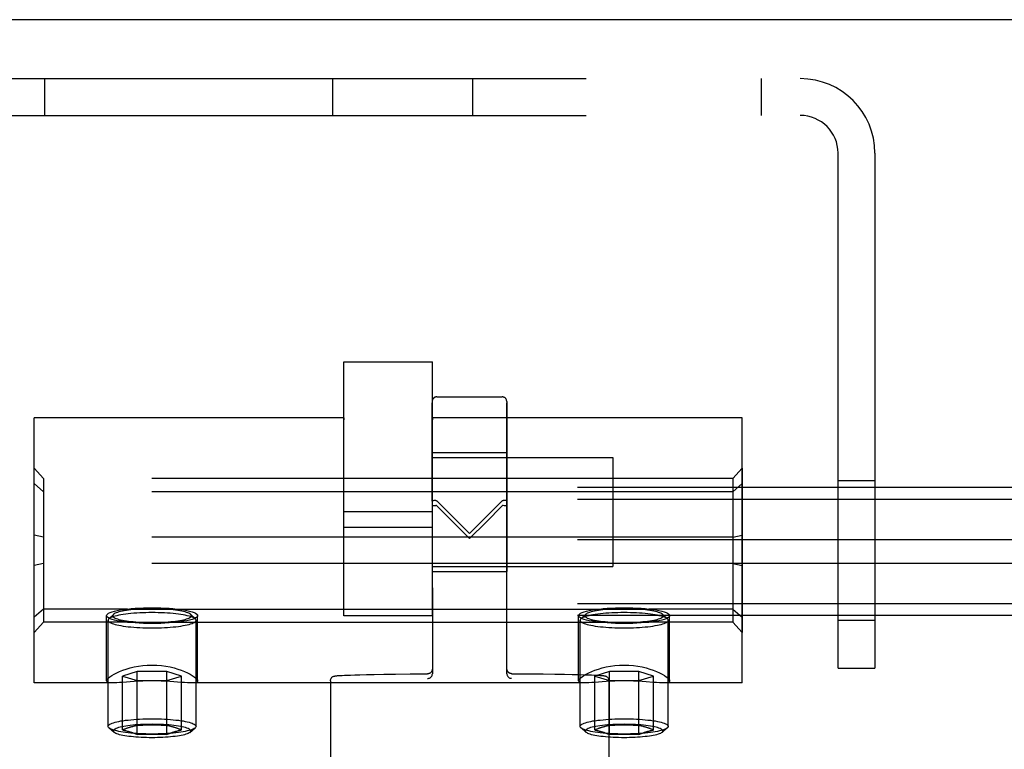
# Model space of a CAD drawing. Header units: inches. Extents: x 0 to 224, y 0 to 145.
# Tile 22 of 125: x 65.76 to 67.85, y 84.71 to 86.25. Entities that reach past the tile are written whole.
import ezdxf

# ---------------------------------------------------------------- set-up
doc = ezdxf.new("R2010")
doc.units = ezdxf.units.IN
doc.header["$LTSCALE"] = 12.302632
doc.header["$MEASUREMENT"] = 0
doc.linetypes.add('HIDDEN', pattern=[0.2, 0.1, -0.1])
doc.layers.get('0').update_dxf_attribs({"linetype": 'CONTINUOUS'})
doc.layers.add('02___PRT_ALL_AXES', color=7, linetype='CONTINUOUS')
doc.layers.add('DEFAULT_2', color=8, linetype='HIDDEN')

msp = doc.modelspace()

# ---------------------------------------------------------------- linework, layer by layer
at = {"color": 7, "linetype": 'Continuous'}
msp.add_line((145.7603, 86.2542), (28.3853, 86.2542), dxfattribs=at)
at = {"layer": '02___PRT_ALL_AXES', "color": 8, "linetype": 'HIDDEN'}
for p, q in [((66.6449, 85.4547), (66.7829, 85.4547)), ((65.7915, 84.8482), (65.7915, 85.4102)), ((66.4478, 85.4102), (65.7915, 85.4102)), ((66.4478, 85.4102), (66.4478, 85.406)), ((66.6353, 85.4102), (66.6353, 85.406)), ((67.2915, 85.4102), (66.6353, 85.4102)), ((67.2915, 84.8482), (67.2915, 85.4102)), ((66.635, 85.3366), (66.793, 85.3367)), ((66.635, 85.3366), (66.6351, 85.2129)), ((66.793, 85.3367), (66.7931, 85.213)), ((66.6353, 84.9906), (66.6353, 85.3261)), ((66.6353, 85.3261), (67.0173, 85.3261)), ((67.0173, 85.3261), (67.0173, 85.0951)), ((66.4478, 84.9906), (66.4478, 85.2488)), ((66.6353, 85.2108), (66.4478, 85.2108)), ((66.6351, 85.2129), (66.6352, 85.0846)), ((66.7931, 85.213), (66.7932, 85.0847)), ((66.6353, 85.178), (66.4478, 85.178)), ((66.6352, 85.0846), (66.7932, 85.0847)), ((66.6353, 85.0951), (67.0173, 85.0951)), ((65.9892, 85.0049), (67.0938, 85.0049)), ((65.945, 84.8525), (65.945, 84.9909)), ((65.9483, 84.756), (65.9483, 84.981)), ((65.9892, 84.9768), (67.0938, 84.9768)), ((66.1348, 84.756), (66.1348, 84.981)), ((66.138, 84.8525), (66.138, 84.9909)), ((66.6353, 84.9906), (66.4478, 84.9906)), ((66.945, 84.8525), (66.945, 84.9909)), ((66.9483, 84.756), (66.9483, 84.981)), ((67.1348, 84.756), (67.1348, 84.981)), ((67.138, 84.8525), (67.138, 84.9909)), ((66.4193, 84.8526), (66.4198, 84.0857)), ((67.0093, 84.853), (67.0096, 84.48)), ((65.9587, 84.8482), (65.7915, 84.8482)), ((66.9587, 84.8482), (66.1244, 84.8482)), ((67.2915, 84.8482), (67.1244, 84.8482))]:
    msp.add_line(p, q, dxfattribs=at)
for points in [[(65.945, 84.9909), (65.9455, 84.9925), (65.9469, 84.9942), (65.9493, 84.9958), (65.9526, 84.9974), (65.9568, 84.9989), (65.9618, 85.0003), (65.9676, 85.0016), (65.9742, 85.0029), (65.9814, 85.004), (65.9892, 85.0049)], [(65.9892, 85.0049), (65.9972, 85.0058), (66.0056, 85.0064), (66.0143, 85.0069), (66.0232, 85.0073), (66.0323, 85.0075), (66.0415, 85.0076)], [(66.0415, 85.0076), (66.0508, 85.0075), (66.0598, 85.0073), (66.0688, 85.0069), (66.0775, 85.0064), (66.0858, 85.0058), (66.0938, 85.0049)], [(66.0938, 85.0049), (66.1016, 85.004), (66.1088, 85.0029), (66.1154, 85.0016), (66.1212, 85.0003), (66.1262, 84.9989), (66.1304, 84.9974), (66.1337, 84.9958), (66.1361, 84.9942), (66.1375, 84.9925), (66.138, 84.9909)], [(66.945, 84.9909), (66.9455, 84.9925), (66.9469, 84.9942), (66.9493, 84.9958), (66.9526, 84.9974), (66.9568, 84.9989), (66.9618, 85.0003), (66.9676, 85.0016), (66.9742, 85.0029), (66.9814, 85.004), (66.9892, 85.0049)], [(66.9892, 85.0049), (66.9972, 85.0058), (67.0056, 85.0064), (67.0143, 85.0069), (67.0232, 85.0073), (67.0323, 85.0075), (67.0415, 85.0076)], [(67.0415, 85.0076), (67.0508, 85.0075), (67.0598, 85.0073), (67.0688, 85.0069), (67.0775, 85.0064), (67.0858, 85.0058), (67.0938, 85.0049)], [(67.0938, 85.0049), (67.1016, 85.004), (67.1088, 85.0029), (67.1154, 85.0016), (67.1212, 85.0003), (67.1262, 84.9989), (67.1304, 84.9974), (67.1337, 84.9958), (67.1361, 84.9942), (67.1375, 84.9925), (67.138, 84.9909)], [(65.9892, 84.9768), (65.9814, 84.9778), (65.9742, 84.9789), (65.9676, 84.9801), (65.9618, 84.9814), (65.9568, 84.9828), (65.9526, 84.9843), (65.9493, 84.9859), (65.9469, 84.9875), (65.9455, 84.9892), (65.945, 84.9909)], [(66.0415, 84.9741), (66.0323, 84.9742), (66.0232, 84.9744), (66.0143, 84.9748), (66.0056, 84.9753), (65.9972, 84.976), (65.9892, 84.9768)], [(66.0938, 84.9768), (66.0858, 84.976), (66.0775, 84.9753), (66.0688, 84.9748), (66.0598, 84.9744), (66.0508, 84.9742), (66.0415, 84.9741)], [(66.138, 84.9909), (66.1375, 84.9892), (66.1361, 84.9875), (66.1337, 84.9859), (66.1304, 84.9843), (66.1262, 84.9828), (66.1212, 84.9814), (66.1154, 84.9801), (66.1088, 84.9789), (66.1016, 84.9778), (66.0938, 84.9768)], [(66.9892, 84.9768), (66.9814, 84.9778), (66.9742, 84.9789), (66.9676, 84.9801), (66.9618, 84.9814), (66.9568, 84.9828), (66.9526, 84.9843), (66.9493, 84.9859), (66.9469, 84.9875), (66.9455, 84.9892), (66.945, 84.9909)], [(67.0415, 84.9741), (67.0323, 84.9742), (67.0232, 84.9744), (67.0143, 84.9748), (67.0056, 84.9753), (66.9972, 84.976), (66.9892, 84.9768)], [(67.0938, 84.9768), (67.0858, 84.976), (67.0775, 84.9753), (67.0688, 84.9748), (67.0598, 84.9744), (67.0508, 84.9742), (67.0415, 84.9741)], [(67.138, 84.9909), (67.1375, 84.9892), (67.1361, 84.9875), (67.1337, 84.9859), (67.1304, 84.9843), (67.1262, 84.9828), (67.1212, 84.9814), (67.1154, 84.9801), (67.1088, 84.9789), (67.1016, 84.9778), (67.0938, 84.9768)], [(65.945, 84.8525), (65.9455, 84.8543), (65.9469, 84.8564), (65.9491, 84.8587), (65.9523, 84.8613), (65.9563, 84.864), (65.9611, 84.8668), (65.9666, 84.8696), (65.9728, 84.8724), (65.9796, 84.8751), (65.987, 84.8777), (65.995, 84.88), (66.0035, 84.882), (66.0125, 84.8837), (66.0219, 84.885), (66.0315, 84.8858), (66.0415, 84.8861)], [(66.0415, 84.8861), (66.0515, 84.8858), (66.0612, 84.885), (66.0706, 84.8837), (66.0796, 84.882), (66.0881, 84.88), (66.096, 84.8777), (66.1034, 84.8751), (66.1103, 84.8724), (66.1165, 84.8696), (66.122, 84.8668), (66.1268, 84.864), (66.1307, 84.8613), (66.1339, 84.8587), (66.1362, 84.8564), (66.1375, 84.8543), (66.138, 84.8525)], [(66.945, 84.8525), (66.9455, 84.8543), (66.9469, 84.8564), (66.9491, 84.8587), (66.9523, 84.8613), (66.9563, 84.864), (66.9611, 84.8668), (66.9666, 84.8696), (66.9728, 84.8724), (66.9796, 84.8751), (66.987, 84.8777), (66.995, 84.88), (67.0035, 84.882), (67.0125, 84.8837), (67.0219, 84.885), (67.0315, 84.8858), (67.0415, 84.8861)], [(67.0415, 84.8861), (67.0515, 84.8858), (67.0612, 84.885), (67.0706, 84.8837), (67.0796, 84.882), (67.0881, 84.88), (67.096, 84.8777), (67.1034, 84.8751), (67.1103, 84.8724), (67.1165, 84.8696), (67.122, 84.8668), (67.1268, 84.864), (67.1307, 84.8613), (67.1339, 84.8587), (67.1362, 84.8564), (67.1375, 84.8543), (67.138, 84.8525)], [(65.9584, 84.8482), (65.9563, 84.8483), (65.9523, 84.8485), (65.9492, 84.849), (65.9469, 84.8499), (65.9455, 84.851), (65.945, 84.8525)], [(65.9796, 84.8494), (65.9728, 84.8489), (65.9666, 84.8485), (65.9611, 84.8483), (65.9584, 84.8482)], [(66.0415, 84.8526), (66.0315, 84.8525), (66.0219, 84.8522), (66.0125, 84.8518), (66.0035, 84.8512), (65.995, 84.8506), (65.9796, 84.8494)], [(66.088, 84.8506), (66.0795, 84.8512), (66.0705, 84.8518), (66.0611, 84.8522), (66.0515, 84.8525), (66.0415, 84.8526)], [(66.1247, 84.8482), (66.122, 84.8483), (66.1164, 84.8485), (66.1102, 84.8489), (66.1034, 84.8494), (66.088, 84.8506)], [(66.138, 84.8525), (66.1375, 84.851), (66.1362, 84.8499), (66.1339, 84.849), (66.1307, 84.8485), (66.1267, 84.8483), (66.1247, 84.8482)], [(66.9584, 84.8482), (66.9563, 84.8483), (66.9523, 84.8485), (66.9492, 84.849), (66.9469, 84.8499), (66.9455, 84.851), (66.945, 84.8525)], [(66.9796, 84.8494), (66.9728, 84.8489), (66.9666, 84.8485), (66.9611, 84.8483), (66.9584, 84.8482)], [(67.0415, 84.8526), (67.0315, 84.8525), (67.0219, 84.8522), (67.0125, 84.8518), (67.0035, 84.8512), (66.995, 84.8506), (66.9796, 84.8494)], [(67.088, 84.8506), (67.0795, 84.8512), (67.0705, 84.8518), (67.0611, 84.8522), (67.0515, 84.8525), (67.0415, 84.8526)], [(67.1247, 84.8482), (67.122, 84.8483), (67.1164, 84.8485), (67.1102, 84.8489), (67.1034, 84.8494), (67.088, 84.8506)], [(67.138, 84.8525), (67.1375, 84.851), (67.1362, 84.8499), (67.1339, 84.849), (67.1307, 84.8485), (67.1267, 84.8483), (67.1247, 84.8482)]]:
    msp.add_lwpolyline(points, dxfattribs=at)
at = {"layer": 'DEFAULT_2', "color": 8, "linetype": 'HIDDEN'}
for p, q in [((65.7308, 86.1292), (67.4148, 86.1292)), ((65.8138, 86.1292), (65.8138, 86.0512)), ((66.4248, 86.0512), (66.4248, 86.1292)), ((66.7208, 86.0512), (66.7208, 86.1292)), ((67.3318, 86.1292), (67.3318, 86.0512)), ((65.7308, 86.0512), (67.4148, 86.0512)), ((67.4948, 84.8792), (67.4948, 85.9712)), ((67.5728, 85.9712), (67.5728, 84.8792)), ((66.4478, 85.2488), (66.4478, 85.5291)), ((66.4478, 85.5291), (66.6353, 85.5291)), ((66.6353, 85.2488), (66.6353, 85.5291)), ((66.6349, 85.4446), (66.6351, 85.2236)), ((66.6351, 85.2337), (66.6349, 85.4422)), ((66.7929, 85.4447), (66.7931, 85.2237)), ((66.7931, 85.2338), (66.7929, 85.4423)), ((65.7915, 84.9551), (65.7915, 85.3034)), ((65.8115, 85.2817), (65.7915, 85.3034)), ((67.2715, 85.2817), (67.2915, 85.3034)), ((67.2915, 85.3034), (67.2915, 84.9551)), ((65.8115, 85.2535), (65.7915, 85.2712)), ((65.8115, 85.2817), (65.8115, 84.9768)), ((67.2715, 85.2817), (65.8115, 85.2817)), ((67.2715, 85.2817), (67.2715, 84.9768)), ((67.2715, 85.2535), (67.2915, 85.2712)), ((67.4948, 85.2772), (67.5728, 85.2772)), ((107.5415, 85.2622), (64.5415, 85.2622)), ((67.2715, 85.2535), (65.8115, 85.2535)), ((107.5415, 85.2371), (64.5415, 85.2371)), ((66.6351, 85.2337), (66.6353, 84.8677)), ((66.7141, 85.1651), (66.6451, 85.2339)), ((66.7831, 85.234), (66.7141, 85.1651)), ((66.7933, 84.8678), (66.7931, 85.2338)), ((66.749, 85.1893), (66.7831, 85.2235)), ((66.7141, 85.1543), (66.749, 85.1893)), ((65.8115, 85.1574), (65.7915, 85.1614)), ((67.2715, 85.1574), (67.2915, 85.1614)), ((107.5415, 85.1516), (64.5415, 85.1516)), ((67.2715, 85.1574), (65.8115, 85.1574)), ((107.5415, 85.1015), (64.5415, 85.1015)), ((65.8115, 85.1011), (65.7915, 85.097)), ((67.2715, 85.1011), (65.8115, 85.1011)), ((67.2715, 85.1011), (67.2915, 85.097)), ((107.5415, 85.016), (64.5415, 85.016)), ((65.8115, 85.0049), (65.7915, 84.9873)), ((65.9892, 85.0049), (65.8115, 85.0049)), ((67.2715, 85.0049), (67.0938, 85.0049)), ((67.2715, 85.0049), (67.2915, 84.9873)), ((107.5415, 84.9909), (64.5415, 84.9909)), ((65.8115, 84.9768), (65.7915, 84.9551)), ((65.9892, 84.9768), (65.8115, 84.9768)), ((65.9596, 84.9934), (65.9497, 84.9839)), ((66.1235, 84.9934), (66.1333, 84.9839)), ((66.9596, 84.9934), (66.9497, 84.9839)), ((67.2715, 84.9768), (67.0938, 84.9768)), ((67.1235, 84.9934), (67.1333, 84.9839)), ((67.2715, 84.9768), (67.2915, 84.9551)), ((67.4948, 84.9812), (67.5728, 84.9812)), ((66.0103, 84.8722), (65.9792, 84.8628)), ((66.0103, 84.7391), (66.0103, 84.8722)), ((66.0727, 84.8722), (66.0103, 84.8722)), ((66.0727, 84.7391), (66.0727, 84.8722)), ((66.1039, 84.8628), (66.0727, 84.8722)), ((67.0103, 84.8722), (66.9792, 84.8628)), ((67.0103, 84.7391), (67.0103, 84.8722)), ((67.0727, 84.8722), (67.0103, 84.8722)), ((67.0727, 84.7391), (67.0727, 84.8722)), ((67.1039, 84.8628), (67.0727, 84.8722)), ((67.4948, 84.8792), (67.5728, 84.8792)), ((65.9792, 84.7485), (65.9792, 84.8628)), ((65.9792, 84.8628), (66.0103, 84.8535)), ((66.0103, 84.8535), (66.0727, 84.8535)), ((66.0727, 84.8535), (66.1039, 84.8628)), ((66.1039, 84.7485), (66.1039, 84.8628)), ((66.4407, 84.864), (66.4445, 84.8643)), ((66.4445, 84.8643), (66.4492, 84.8645)), ((66.4492, 84.8645), (66.455, 84.8647)), ((66.455, 84.8647), (66.4622, 84.865)), ((66.4622, 84.865), (66.4711, 84.8653)), ((66.4711, 84.8653), (66.482, 84.8656)), ((66.482, 84.8656), (66.4955, 84.8659)), ((66.4955, 84.8659), (66.512, 84.8663)), ((66.512, 84.8663), (66.5324, 84.8666)), ((66.5324, 84.8666), (66.5574, 84.867)), ((66.8401, 84.8675), (66.8703, 84.8672)), ((66.8703, 84.8672), (66.895, 84.8669)), ((66.895, 84.8669), (66.9152, 84.8666)), ((66.9152, 84.8666), (66.9317, 84.8663)), ((66.9317, 84.8663), (66.9451, 84.866)), ((66.9451, 84.866), (66.9561, 84.8657)), ((66.9561, 84.8657), (66.965, 84.8654)), ((66.965, 84.8654), (66.9723, 84.8651)), ((66.9723, 84.8651), (66.9782, 84.8649)), ((66.9782, 84.8649), (66.983, 84.8647)), ((66.9792, 84.7485), (66.9792, 84.8628)), ((66.9792, 84.8628), (67.0103, 84.8535)), ((67.0103, 84.8535), (67.0727, 84.8535)), ((67.0727, 84.8535), (67.1039, 84.8628)), ((67.1039, 84.7485), (67.1039, 84.8628)), ((65.9613, 84.7434), (65.9502, 84.7527)), ((66.1218, 84.7434), (66.1329, 84.7527)), ((66.9613, 84.7434), (66.9502, 84.7527)), ((67.1218, 84.7434), (67.1329, 84.7527))]:
    msp.add_line(p, q, dxfattribs=at)
for points in [[(66.6426, 85.235), (66.6406, 85.2349), (66.6387, 85.2348), (66.6372, 85.2345), (66.636, 85.2343), (66.6353, 85.234), (66.6351, 85.2337)], [(66.6351, 85.2236), (66.6353, 85.2238), (66.636, 85.224), (66.6372, 85.2242), (66.6387, 85.2244), (66.6406, 85.2245), (66.6426, 85.2246)], [(66.6426, 85.235), (66.6431, 85.235), (66.6435, 85.2349), (66.6439, 85.2347), (66.6443, 85.2345), (66.6447, 85.2342), (66.6451, 85.2339)], [(66.6451, 85.2234), (66.6447, 85.2238), (66.6443, 85.2241), (66.6439, 85.2243), (66.6435, 85.2245), (66.6431, 85.2246), (66.6426, 85.2246)], [(66.7831, 85.234), (66.7834, 85.2343), (66.7838, 85.2346), (66.7842, 85.2348), (66.7847, 85.235), (66.7851, 85.2351), (66.7855, 85.2351)], [(66.7855, 85.2247), (66.7851, 85.2247), (66.7847, 85.2246), (66.7842, 85.2244), (66.7838, 85.2242), (66.7834, 85.2239), (66.7831, 85.2235)], [(66.7931, 85.2338), (66.7928, 85.2341), (66.7921, 85.2344), (66.791, 85.2346), (66.7894, 85.2349), (66.7876, 85.235), (66.7855, 85.2351)], [(66.7855, 85.2247), (66.7876, 85.2246), (66.7894, 85.2245), (66.791, 85.2243), (66.7921, 85.2241), (66.7928, 85.2239), (66.7931, 85.2237)], [(66.6451, 85.2234), (66.6677, 85.2008), (66.7141, 85.1543)], [(66.0415, 84.9972), (66.0349, 84.9972), (66.0283, 84.997), (66.0218, 84.9968), (66.0154, 84.9966), (66.009, 84.9962), (66.0029, 84.9958), (65.9969, 84.9952), (65.9912, 84.9946), (65.9857, 84.994), (65.9805, 84.9933), (65.9756, 84.9925), (65.9711, 84.9916), (65.9669, 84.9907), (65.9631, 84.9898), (65.9597, 84.9888), (65.9567, 84.9877), (65.9542, 84.9867), (65.9521, 84.9856), (65.9504, 84.9845), (65.9497, 84.9839)], [(66.0415, 85.0053), (66.0356, 85.0053), (66.0298, 85.0052), (66.0239, 85.005), (66.0182, 85.0047), (66.0125, 85.0044), (66.007, 85.004), (66.0017, 85.0036), (65.9966, 85.003), (65.9917, 85.0024), (65.9871, 85.0018), (65.9827, 85.0011), (65.9786, 85.0003), (65.9749, 84.9995), (65.9715, 84.9987), (65.9685, 84.9978), (65.9658, 84.9969), (65.9635, 84.9959), (65.9616, 84.9949), (65.9602, 84.9939), (65.9596, 84.9934)], [(66.1235, 84.9934), (66.1229, 84.9939), (66.1214, 84.9949), (66.1195, 84.9959), (66.1172, 84.9969), (66.1146, 84.9978), (66.1115, 84.9987), (66.1081, 84.9995), (66.1044, 85.0003), (66.1003, 85.0011), (66.096, 85.0018), (66.0913, 85.0024), (66.0865, 85.003), (66.0813, 85.0036), (66.076, 85.004), (66.0705, 85.0044), (66.0649, 85.0047), (66.0591, 85.005), (66.0533, 85.0052), (66.0474, 85.0053), (66.0415, 85.0053)], [(66.1333, 84.9839), (66.1326, 84.9845), (66.131, 84.9856), (66.1289, 84.9867), (66.1263, 84.9877), (66.1233, 84.9888), (66.1199, 84.9898), (66.1161, 84.9907), (66.1119, 84.9916), (66.1074, 84.9925), (66.1025, 84.9933), (66.0973, 84.994), (66.0918, 84.9946), (66.0861, 84.9952), (66.0801, 84.9958), (66.074, 84.9962), (66.0677, 84.9966), (66.0612, 84.9968), (66.0547, 84.997), (66.0481, 84.9972), (66.0415, 84.9972)], [(67.0415, 84.9972), (67.0349, 84.9972), (67.0283, 84.997), (67.0218, 84.9968), (67.0154, 84.9966), (67.009, 84.9962), (67.0029, 84.9958), (66.9969, 84.9952), (66.9912, 84.9946), (66.9857, 84.994), (66.9805, 84.9933), (66.9756, 84.9925), (66.9711, 84.9916), (66.9669, 84.9907), (66.9631, 84.9898), (66.9597, 84.9888), (66.9567, 84.9877), (66.9542, 84.9867), (66.9521, 84.9856), (66.9504, 84.9845), (66.9497, 84.9839)], [(67.0415, 85.0053), (67.0356, 85.0053), (67.0298, 85.0052), (67.0239, 85.005), (67.0182, 85.0047), (67.0125, 85.0044), (67.007, 85.004), (67.0017, 85.0036), (66.9966, 85.003), (66.9917, 85.0024), (66.9871, 85.0018), (66.9827, 85.0011), (66.9786, 85.0003), (66.9749, 84.9995), (66.9715, 84.9987), (66.9685, 84.9978), (66.9658, 84.9969), (66.9635, 84.9959), (66.9616, 84.9949), (66.9602, 84.9939), (66.9596, 84.9934)], [(67.1235, 84.9934), (67.1229, 84.9939), (67.1214, 84.9949), (67.1195, 84.9959), (67.1172, 84.9969), (67.1146, 84.9978), (67.1115, 84.9987), (67.1081, 84.9995), (67.1044, 85.0003), (67.1003, 85.0011), (67.096, 85.0018), (67.0913, 85.0024), (67.0865, 85.003), (67.0813, 85.0036), (67.076, 85.004), (67.0705, 85.0044), (67.0649, 85.0047), (67.0591, 85.005), (67.0533, 85.0052), (67.0474, 85.0053), (67.0415, 85.0053)], [(67.1333, 84.9839), (67.1326, 84.9845), (67.131, 84.9856), (67.1289, 84.9867), (67.1263, 84.9877), (67.1233, 84.9888), (67.1199, 84.9898), (67.1161, 84.9907), (67.1119, 84.9916), (67.1074, 84.9925), (67.1025, 84.9933), (67.0973, 84.994), (67.0918, 84.9946), (67.0861, 84.9952), (67.0801, 84.9958), (67.074, 84.9962), (67.0677, 84.9966), (67.0612, 84.9968), (67.0547, 84.997), (67.0481, 84.9972), (67.0415, 84.9972)], [(65.9497, 84.9839), (65.9492, 84.9833), (65.9485, 84.9822), (65.9483, 84.981)], [(65.9483, 84.981), (65.9485, 84.9799), (65.9492, 84.9787), (65.9504, 84.9776), (65.9521, 84.9764), (65.9542, 84.9754), (65.9567, 84.9743), (65.9597, 84.9732), (65.9631, 84.9723), (65.9669, 84.9713), (65.9711, 84.9704), (65.9756, 84.9696), (65.9805, 84.9688), (65.9857, 84.968), (65.9912, 84.9674), (65.9969, 84.9668), (66.0029, 84.9663), (66.009, 84.9658), (66.0154, 84.9655), (66.0218, 84.9652), (66.0283, 84.965), (66.0349, 84.9649), (66.0415, 84.9648)], [(65.9596, 84.9934), (65.9591, 84.9929), (65.9585, 84.9919), (65.9583, 84.9909), (65.9585, 84.9898), (65.9591, 84.9888), (65.9602, 84.9878), (65.9616, 84.9868), (65.9635, 84.9858), (65.9658, 84.9849), (65.9685, 84.9839), (65.9715, 84.983), (65.9749, 84.9822), (65.9786, 84.9814), (65.9827, 84.9806), (65.9871, 84.9799), (65.9917, 84.9793), (65.9966, 84.9787), (66.0017, 84.9782), (66.007, 84.9777), (66.0125, 84.9773), (66.0182, 84.977), (66.0239, 84.9767), (66.0298, 84.9766), (66.0356, 84.9764), (66.0415, 84.9764)], [(66.0415, 84.9764), (66.0474, 84.9764), (66.0533, 84.9766), (66.0591, 84.9767), (66.0649, 84.977), (66.0705, 84.9773), (66.076, 84.9777), (66.0813, 84.9782), (66.0865, 84.9787), (66.0913, 84.9793), (66.096, 84.9799), (66.1003, 84.9806), (66.1044, 84.9814), (66.1081, 84.9822), (66.1115, 84.983), (66.1146, 84.9839), (66.1172, 84.9849), (66.1195, 84.9858), (66.1214, 84.9868), (66.1229, 84.9878), (66.1239, 84.9888), (66.1246, 84.9898), (66.1248, 84.9909), (66.1246, 84.9919), (66.1239, 84.9929), (66.1235, 84.9934)], [(66.0415, 84.9648), (66.0481, 84.9649), (66.0547, 84.965), (66.0612, 84.9652), (66.0677, 84.9655), (66.074, 84.9658), (66.0801, 84.9663), (66.0861, 84.9668), (66.0918, 84.9674), (66.0973, 84.968), (66.1025, 84.9688), (66.1074, 84.9696), (66.1119, 84.9704), (66.1161, 84.9713), (66.1199, 84.9723), (66.1233, 84.9732), (66.1263, 84.9743), (66.1289, 84.9754), (66.131, 84.9764), (66.1326, 84.9776), (66.1338, 84.9787), (66.1345, 84.9799), (66.1348, 84.981)], [(66.1348, 84.981), (66.1345, 84.9822), (66.1338, 84.9833), (66.1333, 84.9839)], [(66.9497, 84.9839), (66.9492, 84.9833), (66.9485, 84.9822), (66.9483, 84.981)], [(66.9483, 84.981), (66.9485, 84.9799), (66.9492, 84.9787), (66.9504, 84.9776), (66.9521, 84.9764), (66.9542, 84.9754), (66.9567, 84.9743), (66.9597, 84.9732), (66.9631, 84.9723), (66.9669, 84.9713), (66.9711, 84.9704), (66.9756, 84.9696), (66.9805, 84.9688), (66.9857, 84.968), (66.9912, 84.9674), (66.9969, 84.9668), (67.0029, 84.9663), (67.009, 84.9658), (67.0154, 84.9655), (67.0218, 84.9652), (67.0283, 84.965), (67.0349, 84.9649), (67.0415, 84.9648)], [(66.9596, 84.9934), (66.9591, 84.9929), (66.9585, 84.9919), (66.9583, 84.9909), (66.9585, 84.9898), (66.9591, 84.9888), (66.9602, 84.9878), (66.9616, 84.9868), (66.9635, 84.9858), (66.9658, 84.9849), (66.9685, 84.9839), (66.9715, 84.983), (66.9749, 84.9822), (66.9786, 84.9814), (66.9827, 84.9806), (66.9871, 84.9799), (66.9917, 84.9793), (66.9966, 84.9787), (67.0017, 84.9782), (67.007, 84.9777), (67.0125, 84.9773), (67.0182, 84.977), (67.0239, 84.9767), (67.0298, 84.9766), (67.0356, 84.9764), (67.0415, 84.9764)], [(67.0415, 84.9764), (67.0474, 84.9764), (67.0533, 84.9766), (67.0591, 84.9767), (67.0649, 84.977), (67.0705, 84.9773), (67.076, 84.9777), (67.0813, 84.9782), (67.0865, 84.9787), (67.0913, 84.9793), (67.096, 84.9799), (67.1003, 84.9806), (67.1044, 84.9814), (67.1081, 84.9822), (67.1115, 84.983), (67.1146, 84.9839), (67.1172, 84.9849), (67.1195, 84.9858), (67.1214, 84.9868), (67.1229, 84.9878), (67.1239, 84.9888), (67.1246, 84.9898), (67.1248, 84.9909), (67.1246, 84.9919), (67.1239, 84.9929), (67.1235, 84.9934)], [(67.0415, 84.9648), (67.0481, 84.9649), (67.0547, 84.965), (67.0612, 84.9652), (67.0677, 84.9655), (67.074, 84.9658), (67.0801, 84.9663), (67.0861, 84.9668), (67.0918, 84.9674), (67.0973, 84.968), (67.1025, 84.9688), (67.1074, 84.9696), (67.1119, 84.9704), (67.1161, 84.9713), (67.1199, 84.9723), (67.1233, 84.9732), (67.1263, 84.9743), (67.1289, 84.9754), (67.131, 84.9764), (67.1326, 84.9776), (67.1338, 84.9787), (67.1345, 84.9799), (67.1348, 84.981)], [(67.1348, 84.981), (67.1345, 84.9822), (67.1338, 84.9833), (67.1333, 84.9839)], [(66.6351, 84.8759), (66.635, 84.8752), (66.6346, 84.874), (66.634, 84.8729), (66.6334, 84.8718), (66.6325, 84.8708), (66.6316, 84.8699), (66.6305, 84.8691), (66.6293, 84.8685), (66.628, 84.868), (66.6267, 84.8677), (66.6253, 84.8676)], [(66.6351, 84.8759), (66.6349, 84.875), (66.6344, 84.8736), (66.6336, 84.8722), (66.6327, 84.8709), (66.6315, 84.8698), (66.6302, 84.8689), (66.6287, 84.8683), (66.6271, 84.8678), (66.6254, 84.8676), (66.6253, 84.8676)], [(66.6353, 84.8777), (66.6352, 84.8765), (66.6351, 84.8759)], [(66.7935, 84.8761), (66.7934, 84.8766), (66.7933, 84.8778)], [(66.8033, 84.8677), (66.8019, 84.8679), (66.8006, 84.8681), (66.7993, 84.8686), (66.7981, 84.8692), (66.7971, 84.87), (66.7961, 84.8709), (66.7953, 84.8719), (66.7946, 84.873), (66.794, 84.8741), (66.7936, 84.8753), (66.7935, 84.8761)], [(66.8034, 84.8677), (66.8017, 84.8679), (66.8001, 84.8683), (66.7986, 84.869), (66.7972, 84.8699), (66.7961, 84.8709), (66.7951, 84.8722), (66.7943, 84.8735), (66.7937, 84.875), (66.7935, 84.8761)], [(66.4193, 84.8526), (66.4195, 84.8546), (66.4201, 84.8564), (66.4209, 84.858), (66.4218, 84.8592), (66.4227, 84.8601), (66.4236, 84.8608), (66.4246, 84.8615), (66.4255, 84.8619), (66.4263, 84.8622), (66.4269, 84.8624), (66.4275, 84.8626), (66.428, 84.8627), (66.4286, 84.8628), (66.4291, 84.8629), (66.4297, 84.863), (66.4303, 84.8631), (66.4309, 84.8632), (66.4316, 84.8633), (66.4324, 84.8634), (66.4332, 84.8635), (66.4342, 84.8636), (66.4352, 84.8636), (66.4364, 84.8637), (66.4377, 84.8638), (66.4391, 84.8639), (66.4407, 84.864)], [(66.5574, 84.867), (66.588, 84.8673), (66.6057, 84.8675), (66.6253, 84.8676)], [(66.6253, 84.8578), (66.6267, 84.8578), (66.628, 84.8581), (66.6293, 84.8585), (66.6305, 84.8591), (66.6316, 84.8599), (66.6325, 84.8608), (66.6334, 84.8617), (66.6341, 84.8628), (66.6346, 84.864), (66.635, 84.8652), (66.6352, 84.8664), (66.6353, 84.8676)], [(66.7933, 84.8678), (66.7934, 84.8665), (66.7936, 84.8653), (66.794, 84.8641), (66.7946, 84.8629), (66.7953, 84.8618), (66.7961, 84.8609), (66.7971, 84.86), (66.7982, 84.8592), (66.7993, 84.8586), (66.8006, 84.8582), (66.8019, 84.858), (66.8033, 84.8579)], [(66.8034, 84.8677), (66.8226, 84.8676), (66.8401, 84.8675)], [(66.983, 84.8647), (66.9869, 84.8645), (66.9885, 84.8644), (66.99, 84.8643), (66.9914, 84.8642), (66.9926, 84.8641), (66.9937, 84.864), (66.9946, 84.8639), (66.9955, 84.8638), (66.9963, 84.8638), (66.997, 84.8637), (66.9977, 84.8636), (66.9983, 84.8635), (66.9989, 84.8634), (66.9994, 84.8633), (66.9999, 84.8633), (67.0004, 84.8632), (67.0009, 84.863), (67.0015, 84.8629), (67.002, 84.8627), (67.0027, 84.8625), (67.0034, 84.8622), (67.0043, 84.8617), (67.0052, 84.8611), (67.006, 84.8604), (67.0069, 84.8595), (67.0078, 84.8583), (67.0086, 84.8568), (67.0091, 84.855), (67.0093, 84.853)], [(65.9483, 84.756), (65.9485, 84.7572), (65.9492, 84.7583), (65.9504, 84.7594), (65.952, 84.7606), (65.9541, 84.7617), (65.9567, 84.7627), (65.9597, 84.7638), (65.9631, 84.7648), (65.9669, 84.7657), (65.971, 84.7666), (65.9756, 84.7675), (65.9805, 84.7682), (65.9856, 84.769), (65.9911, 84.7696), (65.9968, 84.7702), (66.0028, 84.7707), (66.0089, 84.7712), (66.0152, 84.7715), (66.0217, 84.7718), (66.0282, 84.772), (66.0349, 84.7722), (66.0415, 84.7722)], [(66.0415, 84.7722), (66.0482, 84.7722), (66.0548, 84.772), (66.0613, 84.7718), (66.0678, 84.7715), (66.0741, 84.7712), (66.0803, 84.7707), (66.0862, 84.7702), (66.0919, 84.7696), (66.0974, 84.769), (66.1026, 84.7682), (66.1075, 84.7675), (66.112, 84.7666), (66.1162, 84.7657), (66.12, 84.7648), (66.1234, 84.7638), (66.1263, 84.7627), (66.1289, 84.7617), (66.131, 84.7606), (66.1326, 84.7594), (66.1338, 84.7583), (66.1345, 84.7572), (66.1348, 84.756)], [(66.9483, 84.756), (66.9485, 84.7572), (66.9492, 84.7583), (66.9504, 84.7594), (66.952, 84.7606), (66.9541, 84.7617), (66.9567, 84.7627), (66.9597, 84.7638), (66.9631, 84.7648), (66.9669, 84.7657), (66.971, 84.7666), (66.9756, 84.7675), (66.9805, 84.7682), (66.9856, 84.769), (66.9911, 84.7696), (66.9968, 84.7702), (67.0028, 84.7707), (67.0089, 84.7712), (67.0152, 84.7715), (67.0217, 84.7718), (67.0282, 84.772), (67.0349, 84.7722), (67.0415, 84.7722)], [(67.0415, 84.7722), (67.0482, 84.7722), (67.0548, 84.772), (67.0613, 84.7718), (67.0678, 84.7715), (67.0741, 84.7712), (67.0803, 84.7707), (67.0862, 84.7702), (67.0919, 84.7696), (67.0974, 84.769), (67.1026, 84.7682), (67.1075, 84.7675), (67.112, 84.7666), (67.1162, 84.7657), (67.12, 84.7648), (67.1234, 84.7638), (67.1263, 84.7627), (67.1289, 84.7617), (67.131, 84.7606), (67.1326, 84.7594), (67.1338, 84.7583), (67.1345, 84.7572), (67.1348, 84.756)], [(65.9502, 84.7527), (65.9492, 84.7537), (65.9485, 84.7548), (65.9483, 84.756)], [(66.0415, 84.7398), (66.0349, 84.7399), (66.0282, 84.74), (66.0217, 84.7402), (66.0152, 84.7405), (66.0089, 84.7408), (66.0028, 84.7413), (65.9968, 84.7418), (65.9911, 84.7424), (65.9856, 84.743), (65.9805, 84.7438), (65.9756, 84.7446), (65.971, 84.7454), (65.9669, 84.7463), (65.9631, 84.7472), (65.9597, 84.7482), (65.9567, 84.7493), (65.9541, 84.7503), (65.952, 84.7514), (65.9504, 84.7526), (65.9502, 84.7527)], [(66.1235, 84.7462), (66.1232, 84.7473), (66.1225, 84.7484), (66.1214, 84.7494), (66.1198, 84.7504), (66.1178, 84.7514), (66.1153, 84.7524), (66.1125, 84.7534), (66.1092, 84.7543), (66.1056, 84.7551), (66.1016, 84.7559), (66.0972, 84.7567), (66.0926, 84.7574), (66.0877, 84.758), (66.0825, 84.7586), (66.0771, 84.7591), (66.0715, 84.7595), (66.0657, 84.7598), (66.0597, 84.7601), (66.0537, 84.7603), (66.0476, 84.7604), (66.0415, 84.7605), (66.0354, 84.7604), (66.0293, 84.7603), (66.0233, 84.7601), (66.0174, 84.7598), (66.0116, 84.7595), (66.006, 84.7591), (66.0005, 84.7586), (65.9954, 84.758), (65.9904, 84.7574), (65.9858, 84.7567), (65.9814, 84.7559), (65.9775, 84.7551), (65.9738, 84.7543), (65.9706, 84.7534), (65.9677, 84.7524), (65.9652, 84.7514), (65.9632, 84.7504), (65.9616, 84.7494), (65.9605, 84.7484), (65.9598, 84.7473), (65.9596, 84.7462)], [(65.9613, 84.7434), (65.9604, 84.7442), (65.9598, 84.7452), (65.9596, 84.7462)], [(66.0103, 84.7579), (66.0085, 84.7575), (66.0066, 84.7571), (66.0048, 84.7566), (66.0031, 84.7562), (66.0014, 84.7558), (65.9998, 84.7554), (65.9983, 84.755), (65.9969, 84.7546), (65.9955, 84.7542), (65.9943, 84.7538), (65.9931, 84.7534), (65.992, 84.7531), (65.9909, 84.7527), (65.9898, 84.7524), (65.9888, 84.752), (65.9877, 84.7517), (65.9867, 84.7513), (65.9856, 84.7509), (65.9845, 84.7505), (65.9834, 84.7501), (65.9824, 84.7497), (65.9813, 84.7493), (65.9802, 84.7489), (65.9792, 84.7485)], [(65.9792, 84.7485), (65.9802, 84.7483), (65.9813, 84.748), (65.9824, 84.7478), (65.9834, 84.7476), (65.9845, 84.7473), (65.9856, 84.7471), (65.9867, 84.7468), (65.9877, 84.7465), (65.9888, 84.7462), (65.9898, 84.746), (65.9909, 84.7457), (65.992, 84.7454), (65.9931, 84.745), (65.9943, 84.7447), (65.9955, 84.7443), (65.9969, 84.7439), (65.9983, 84.7435), (65.9998, 84.743), (66.0014, 84.7424), (66.0031, 84.7418), (66.0048, 84.7412), (66.0066, 84.7405), (66.0085, 84.7398), (66.0103, 84.7391)], [(66.0727, 84.7579), (66.0688, 84.758), (66.0649, 84.7582), (66.061, 84.7583), (66.0572, 84.7584), (66.0533, 84.7585), (66.0494, 84.7586), (66.0454, 84.7586), (66.0415, 84.7586), (66.0376, 84.7586), (66.0337, 84.7586), (66.0298, 84.7585), (66.0259, 84.7584), (66.022, 84.7583), (66.0182, 84.7582), (66.0143, 84.758), (66.0103, 84.7579)], [(66.1329, 84.7527), (66.1326, 84.7526), (66.131, 84.7514), (66.1289, 84.7503), (66.1263, 84.7493), (66.1234, 84.7482), (66.12, 84.7472), (66.1162, 84.7463), (66.112, 84.7454), (66.1075, 84.7446), (66.1026, 84.7438), (66.0974, 84.743), (66.0919, 84.7424), (66.0862, 84.7418), (66.0803, 84.7413), (66.0741, 84.7408), (66.0678, 84.7405), (66.0613, 84.7402), (66.0548, 84.74), (66.0482, 84.7399), (66.0415, 84.7398)], [(66.1039, 84.7485), (66.1028, 84.7489), (66.1017, 84.7493), (66.1007, 84.7497), (66.0996, 84.7501), (66.0985, 84.7505), (66.0974, 84.7509), (66.0964, 84.7513), (66.0953, 84.7517), (66.0943, 84.752), (66.0932, 84.7524), (66.0921, 84.7527), (66.0911, 84.7531), (66.0899, 84.7534), (66.0887, 84.7538), (66.0875, 84.7542), (66.0862, 84.7546), (66.0847, 84.755), (66.0832, 84.7554), (66.0816, 84.7558), (66.0799, 84.7562), (66.0782, 84.7566), (66.0764, 84.7571), (66.0746, 84.7575), (66.0727, 84.7579)], [(66.0727, 84.7391), (66.0746, 84.7398), (66.0764, 84.7405), (66.0782, 84.7412), (66.0799, 84.7418), (66.0816, 84.7424), (66.0832, 84.743), (66.0847, 84.7435), (66.0862, 84.7439), (66.0875, 84.7443), (66.0888, 84.7447), (66.0899, 84.745), (66.0911, 84.7454), (66.0921, 84.7457), (66.0932, 84.746), (66.0943, 84.7462), (66.0953, 84.7465), (66.0964, 84.7468), (66.0974, 84.7471), (66.0985, 84.7473), (66.0996, 84.7476), (66.1007, 84.7478), (66.1017, 84.748), (66.1028, 84.7483), (66.1039, 84.7485)], [(66.1235, 84.7462), (66.1232, 84.7452), (66.1226, 84.7442), (66.1218, 84.7434)], [(66.1348, 84.756), (66.1345, 84.7548), (66.1338, 84.7537), (66.1329, 84.7527)], [(66.9502, 84.7527), (66.9492, 84.7537), (66.9485, 84.7548), (66.9483, 84.756)], [(67.0415, 84.7398), (67.0349, 84.7399), (67.0282, 84.74), (67.0217, 84.7402), (67.0152, 84.7405), (67.0089, 84.7408), (67.0028, 84.7413), (66.9968, 84.7418), (66.9911, 84.7424), (66.9856, 84.743), (66.9805, 84.7438), (66.9756, 84.7446), (66.971, 84.7454), (66.9669, 84.7463), (66.9631, 84.7472), (66.9597, 84.7482), (66.9567, 84.7493), (66.9541, 84.7503), (66.952, 84.7514), (66.9504, 84.7526), (66.9502, 84.7527)], [(67.1235, 84.7462), (67.1232, 84.7473), (67.1225, 84.7484), (67.1214, 84.7494), (67.1198, 84.7504), (67.1178, 84.7514), (67.1153, 84.7524), (67.1125, 84.7534), (67.1092, 84.7543), (67.1056, 84.7551), (67.1016, 84.7559), (67.0972, 84.7567), (67.0926, 84.7574), (67.0877, 84.758), (67.0825, 84.7586), (67.0771, 84.7591), (67.0715, 84.7595), (67.0657, 84.7598), (67.0597, 84.7601), (67.0537, 84.7603), (67.0476, 84.7604), (67.0415, 84.7605), (67.0354, 84.7604), (67.0293, 84.7603), (67.0233, 84.7601), (67.0174, 84.7598), (67.0116, 84.7595), (67.006, 84.7591), (67.0005, 84.7586), (66.9954, 84.758), (66.9904, 84.7574), (66.9858, 84.7567), (66.9814, 84.7559), (66.9775, 84.7551), (66.9738, 84.7543), (66.9706, 84.7534), (66.9677, 84.7524), (66.9652, 84.7514), (66.9632, 84.7504), (66.9616, 84.7494), (66.9605, 84.7484), (66.9598, 84.7473), (66.9596, 84.7462)], [(66.9613, 84.7434), (66.9604, 84.7442), (66.9598, 84.7452), (66.9596, 84.7462)], [(67.0103, 84.7579), (67.0085, 84.7575), (67.0066, 84.7571), (67.0048, 84.7566), (67.0031, 84.7562), (67.0014, 84.7558), (66.9998, 84.7554), (66.9983, 84.755), (66.9969, 84.7546), (66.9955, 84.7542), (66.9943, 84.7538), (66.9931, 84.7534), (66.992, 84.7531), (66.9909, 84.7527), (66.9898, 84.7524), (66.9888, 84.752), (66.9877, 84.7517), (66.9867, 84.7513), (66.9856, 84.7509), (66.9845, 84.7505), (66.9834, 84.7501), (66.9824, 84.7497), (66.9813, 84.7493), (66.9802, 84.7489), (66.9792, 84.7485)], [(66.9792, 84.7485), (66.9802, 84.7483), (66.9813, 84.748), (66.9824, 84.7478), (66.9834, 84.7476), (66.9845, 84.7473), (66.9856, 84.7471), (66.9867, 84.7468), (66.9877, 84.7465), (66.9888, 84.7462), (66.9898, 84.746), (66.9909, 84.7457), (66.992, 84.7454), (66.9931, 84.745), (66.9943, 84.7447), (66.9955, 84.7443), (66.9969, 84.7439), (66.9983, 84.7435), (66.9998, 84.743), (67.0014, 84.7424), (67.0031, 84.7418), (67.0048, 84.7412), (67.0066, 84.7405), (67.0085, 84.7398), (67.0103, 84.7391)], [(67.0727, 84.7579), (67.0688, 84.758), (67.0649, 84.7582), (67.061, 84.7583), (67.0572, 84.7584), (67.0533, 84.7585), (67.0494, 84.7586), (67.0454, 84.7586), (67.0415, 84.7586), (67.0376, 84.7586), (67.0337, 84.7586), (67.0298, 84.7585), (67.0259, 84.7584), (67.022, 84.7583), (67.0182, 84.7582), (67.0143, 84.758), (67.0103, 84.7579)], [(67.1329, 84.7527), (67.1326, 84.7526), (67.131, 84.7514), (67.1289, 84.7503), (67.1263, 84.7493), (67.1234, 84.7482), (67.12, 84.7472), (67.1162, 84.7463), (67.112, 84.7454), (67.1075, 84.7446), (67.1026, 84.7438), (67.0974, 84.743), (67.0919, 84.7424), (67.0862, 84.7418), (67.0803, 84.7413), (67.0741, 84.7408), (67.0678, 84.7405), (67.0613, 84.7402), (67.0548, 84.74), (67.0482, 84.7399), (67.0415, 84.7398)], [(67.1039, 84.7485), (67.1028, 84.7489), (67.1017, 84.7493), (67.1007, 84.7497), (67.0996, 84.7501), (67.0985, 84.7505), (67.0974, 84.7509), (67.0964, 84.7513), (67.0953, 84.7517), (67.0943, 84.752), (67.0932, 84.7524), (67.0921, 84.7527), (67.0911, 84.7531), (67.0899, 84.7534), (67.0887, 84.7538), (67.0875, 84.7542), (67.0862, 84.7546), (67.0847, 84.755), (67.0832, 84.7554), (67.0816, 84.7558), (67.0799, 84.7562), (67.0782, 84.7566), (67.0764, 84.7571), (67.0746, 84.7575), (67.0727, 84.7579)], [(67.0727, 84.7391), (67.0746, 84.7398), (67.0764, 84.7405), (67.0782, 84.7412), (67.0799, 84.7418), (67.0816, 84.7424), (67.0832, 84.743), (67.0847, 84.7435), (67.0862, 84.7439), (67.0875, 84.7443), (67.0888, 84.7447), (67.0899, 84.745), (67.0911, 84.7454), (67.0921, 84.7457), (67.0932, 84.746), (67.0943, 84.7462), (67.0953, 84.7465), (67.0964, 84.7468), (67.0974, 84.7471), (67.0985, 84.7473), (67.0996, 84.7476), (67.1007, 84.7478), (67.1017, 84.748), (67.1028, 84.7483), (67.1039, 84.7485)], [(67.1235, 84.7462), (67.1232, 84.7452), (67.1226, 84.7442), (67.1218, 84.7434)], [(67.1348, 84.756), (67.1345, 84.7548), (67.1338, 84.7537), (67.1329, 84.7527)], [(66.0415, 84.732), (66.0357, 84.732), (66.0299, 84.7322), (66.0241, 84.7323), (66.0184, 84.7326), (66.0129, 84.7329), (66.0075, 84.7333), (66.0022, 84.7338), (65.9972, 84.7343), (65.9924, 84.7348), (65.9879, 84.7355), (65.9836, 84.7362), (65.9796, 84.7369), (65.9759, 84.7377), (65.9726, 84.7385), (65.9696, 84.7394), (65.967, 84.7403), (65.9647, 84.7413), (65.9629, 84.7422), (65.9614, 84.7432), (65.9613, 84.7434)], [(66.0103, 84.7391), (66.0143, 84.7393), (66.0182, 84.7394), (66.022, 84.7396), (66.0259, 84.7397), (66.0298, 84.7398), (66.0337, 84.7398), (66.0376, 84.7399), (66.0415, 84.7399), (66.0454, 84.7399), (66.0494, 84.7398), (66.0533, 84.7398), (66.0572, 84.7397), (66.061, 84.7396), (66.0649, 84.7394), (66.0688, 84.7393), (66.0727, 84.7391)], [(66.1218, 84.7434), (66.1216, 84.7432), (66.1201, 84.7422), (66.1183, 84.7413), (66.1161, 84.7403), (66.1134, 84.7394), (66.1104, 84.7385), (66.1071, 84.7377), (66.1034, 84.7369), (66.0995, 84.7362), (66.0952, 84.7355), (66.0906, 84.7348), (66.0858, 84.7343), (66.0808, 84.7338), (66.0756, 84.7333), (66.0702, 84.7329), (66.0646, 84.7326), (66.0589, 84.7323), (66.0532, 84.7322), (66.0474, 84.732), (66.0415, 84.732)], [(67.0415, 84.732), (67.0357, 84.732), (67.0299, 84.7322), (67.0241, 84.7323), (67.0184, 84.7326), (67.0129, 84.7329), (67.0075, 84.7333), (67.0022, 84.7338), (66.9972, 84.7343), (66.9924, 84.7348), (66.9879, 84.7355), (66.9836, 84.7362), (66.9796, 84.7369), (66.9759, 84.7377), (66.9726, 84.7385), (66.9696, 84.7394), (66.967, 84.7403), (66.9647, 84.7413), (66.9629, 84.7422), (66.9614, 84.7432), (66.9613, 84.7434)], [(67.0103, 84.7391), (67.0143, 84.7393), (67.0182, 84.7394), (67.022, 84.7396), (67.0259, 84.7397), (67.0298, 84.7398), (67.0337, 84.7398), (67.0376, 84.7399), (67.0415, 84.7399), (67.0454, 84.7399), (67.0494, 84.7398), (67.0533, 84.7398), (67.0572, 84.7397), (67.061, 84.7396), (67.0649, 84.7394), (67.0688, 84.7393), (67.0727, 84.7391)], [(67.1218, 84.7434), (67.1216, 84.7432), (67.1201, 84.7422), (67.1183, 84.7413), (67.1161, 84.7403), (67.1134, 84.7394), (67.1104, 84.7385), (67.1071, 84.7377), (67.1034, 84.7369), (67.0995, 84.7362), (67.0952, 84.7355), (67.0906, 84.7348), (67.0858, 84.7343), (67.0808, 84.7338), (67.0756, 84.7333), (67.0702, 84.7329), (67.0646, 84.7326), (67.0589, 84.7323), (67.0532, 84.7322), (67.0474, 84.732), (67.0415, 84.732)]]:
    msp.add_lwpolyline(points, dxfattribs=at)
for centre, radius, start, end in [((67.4148, 85.9712), 0.158, 0, 90), ((67.4148, 85.9712), 0.08, 0, 90), ((66.6449, 85.4447), 0.01, 90.0388, 180.0388), ((66.7829, 85.4447), 0.01, 0.0388, 90.0388)]:
    msp.add_arc(centre, radius, start, end, dxfattribs=at)

doc.saveas('drawing.dxf')
